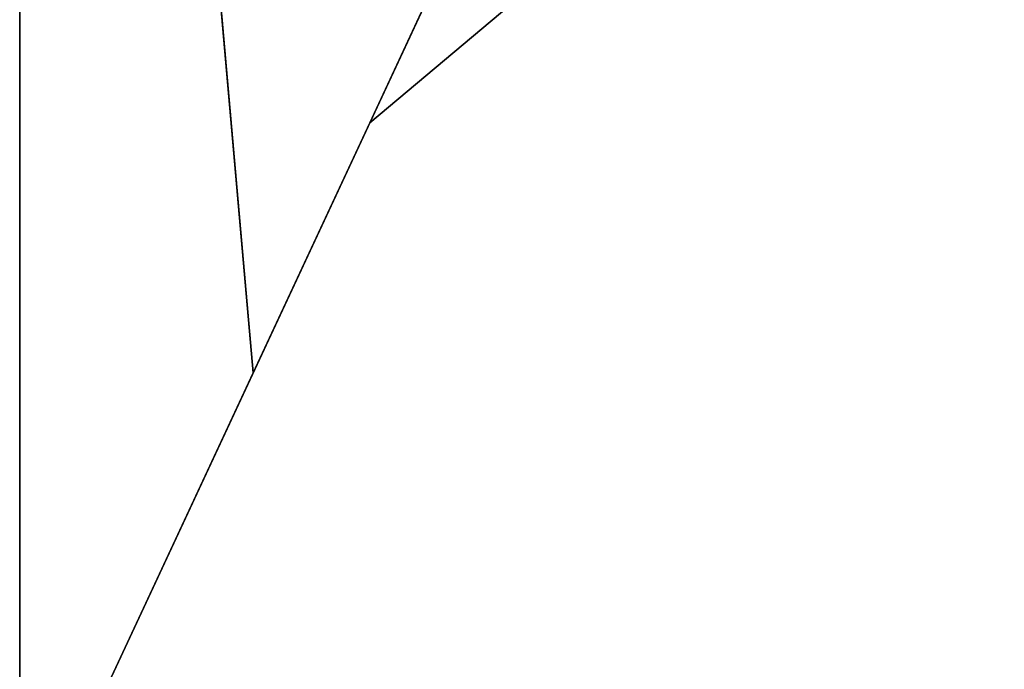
# Model space of a CAD drawing. Extents: x 0 to 1920, y 0 to 1440.
# Tile 15 of 19: x 1600 to 1655, y 1064 to 1100. Entities that reach past the tile are written whole.
import ezdxf

# ---------------------------------------------------------------- set-up
doc = ezdxf.new("R2010")
doc.units = 0
doc.layers.get('0').update_dxf_attribs({"linetype": 'CONTINUOUS'})

msp = doc.modelspace()

# ---------------------------------------------------------------- linework, layer by layer
at = {"color": 0}
for p, q in [((1600, 1145), (1600, 960)), ((1607.656, 1141.876), (1613.031, 1080.444)), ((1639.092, 1136.333), (1600, 1052.5)), ((1654.976, 1124.146), (1619.546, 1094.417)), ((1619.546, 1094.417), (1632.577, 1122.361)), ((1600, 1052.5), (1600, 1114.167)), ((1619.546, 1094.417), (1631.356, 1104.326)), ((1613.031, 1080.444), (1611.239, 1100.922)), ((1613.031, 1080.444), (1619.546, 1094.417)), ((1600, 1052.5), (1613.031, 1080.444))]:
    msp.add_line(p, q, dxfattribs=at)

doc.saveas('drawing.dxf')
